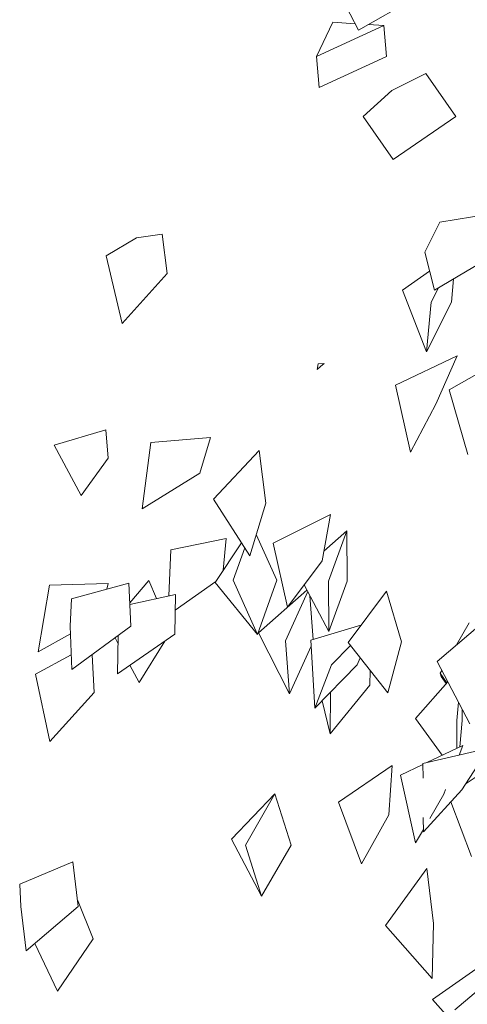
# Model space of a CAD drawing. Extents: x -25320 to 294860, y -9059 to 10983.
# Tile 13 of 58: x -21052 to -20161, y 6868 to 8828. Entities that reach past the tile are written whole.
import ezdxf

# ---------------------------------------------------------------- set-up
doc = ezdxf.new("R2010")
doc.units = 0
doc.header["$MEASUREMENT"] = 0
doc.layers.add('COUPE', color=7, linetype='Continuous', lineweight=0)

msp = doc.modelspace()

# ---------------------------------------------------------------- linework, layer by layer
at = {"layer": 'COUPE', "linetype": 'Continuous', "lineweight": 20}
for p, q in [((-20378, 8806.9), (-20414.1, 8877.7)), ((-20378, 8806.9), (-20253.8, 8877.7)), ((-20461.4, 8754.6), (-20428.7, 8823.1)), ((-20428.7, 8823.1), (-20384.7, 8820)), ((-20461.4, 8754.6), (-20327.6, 8816.1)), ((-20358.1, 8818.2), (-20327.6, 8816.1)), ((-20322.3, 8754.6), (-20327.6, 8816.1)), ((-20456.1, 8693.2), (-20461.4, 8754.6)), ((-20456.1, 8693.2), (-20322.3, 8754.6)), ((-20311.3, 8686.7), (-20243.5, 8721.1)), ((-20184.1, 8635.3), (-20243.5, 8721.1)), ((-20311.3, 8686.7), (-20368.4, 8635.3)), ((-20309, 8549.5), (-20368.4, 8635.3)), ((-20309, 8549.5), (-20184.1, 8635.3)), ((-20215.8, 8425.2), (-20118.3, 8440.6)), ((-20215.8, 8425.2), (-20246, 8365.2)), ((-20880.3, 8357.6), (-20819.6, 8393.9)), ((-20768.5, 8400.8), (-20819.6, 8393.9)), ((-20758.6, 8322.8), (-20768.5, 8400.8)), ((-20848.1, 8222.9), (-20880.3, 8357.6)), ((-20226.4, 8289.8), (-20246, 8365.2)), ((-20226.4, 8289.8), (-20098.7, 8365.2)), ((-20848.1, 8222.9), (-20758.6, 8322.8)), ((-20290.3, 8289.8), (-20236.2, 8327.6)), ((-20192.9, 8265.8), (-20188.4, 8312.2)), ((-20232.8, 8265.8), (-20218.4, 8294.5)), ((-20242.4, 8167), (-20290.3, 8289.8)), ((-20242.4, 8167), (-20232.8, 8265.8)), ((-20242.4, 8167), (-20192.9, 8265.8)), ((-20304.3, 8100.2), (-20181.1, 8158.7)), ((-20223.7, 8062.9), (-20181.1, 8158.7)), ((-20197.4, 8091.5), (-20081, 8156.8)), ((-20457.7, 8143.1), (-20460, 8131.6)), ((-20460, 8131.6), (-20453.2, 8137.4)), ((-20445.8, 8143.4), (-20457.7, 8143.1)), ((-20453.2, 8137.4), (-20445.8, 8143.4)), ((-20274.3, 7967), (-20304.3, 8100.2)), ((-20159.8, 7962.6), (-20197.4, 8091.5)), ((-20274.3, 7967), (-20223.7, 8062.9)), ((-20880.8, 8011.8), (-20983.5, 7981.3)), ((-20875.8, 7955.3), (-20880.8, 8011.8)), ((-20983.5, 7981.3), (-20929.8, 7880.9)), ((-20808.2, 7854.6), (-20790.9, 7986.1)), ((-20790.9, 7986.1), (-20672.6, 7996)), ((-20693.7, 7925.3), (-20672.6, 7996)), ((-20666.7, 7873.3), (-20575.3, 7970.6)), ((-20562.5, 7865.7), (-20575.3, 7970.6)), ((-20929.8, 7880.9), (-20875.8, 7955.3)), ((-20808.2, 7854.6), (-20693.7, 7925.3)), ((-20594, 7760.8), (-20666.7, 7873.3)), ((-20594, 7760.8), (-20562.5, 7865.7)), ((-20547.7, 7786), (-20433.6, 7842.8)), ((-20450.1, 7750.5), (-20433.6, 7842.8)), ((-20540.4, 7712.2), (-20581.2, 7803.4)), ((-20446.6, 7770.2), (-20400.7, 7810.6)), ((-20437.7, 7710.5), (-20400.7, 7810.6)), ((-20400.1, 7710.5), (-20400.7, 7810.6)), ((-20751.5, 7772.6), (-20641.3, 7795.2)), ((-20663, 7707.7), (-20610.9, 7786.9)), ((-20646.9, 7732.3), (-20641.3, 7795.2)), ((-20519.3, 7658.3), (-20547.7, 7786)), ((-20755.1, 7680.9), (-20751.5, 7772.6)), ((-20627, 7712.2), (-20604.3, 7776.7)), ((-20519.3, 7658.3), (-20450.1, 7750.5)), ((-21015.4, 7569.8), (-20992.6, 7702.3)), ((-20992.6, 7702.3), (-20875.9, 7705.7)), ((-20948.9, 7674.9), (-20834.7, 7706.6)), ((-20878.7, 7694.4), (-20875.9, 7705.7)), ((-20830.8, 7620.5), (-20834.7, 7706.6)), ((-20832.9, 7667.5), (-20795.2, 7711.7)), ((-20779.7, 7675.6), (-20795.2, 7711.7)), ((-20742.8, 7652.8), (-20661.8, 7709.5)), ((-20578.5, 7604.1), (-20663, 7707.7)), ((-20578.5, 7604.1), (-20627, 7712.2)), ((-20578.5, 7604.1), (-20540.4, 7712.2)), ((-20437.1, 7610.4), (-20485.8, 7702.9)), ((-20437.1, 7610.4), (-20437.7, 7710.5)), ((-20437.1, 7610.4), (-20400.1, 7710.5)), ((-20832.8, 7664), (-20742.3, 7683.7)), ((-20743.6, 7604.8), (-20742.3, 7683.7)), ((-20576.6, 7607.6), (-20480.3, 7692.5)), ((-20522.8, 7591.4), (-20478.7, 7689.5)), ((-20398.5, 7588.3), (-20322.1, 7690.5)), ((-20292.3, 7589.3), (-20322.1, 7690.5)), ((-20948.9, 7674.9), (-20952, 7620.5)), ((-20467.7, 7594.2), (-20474.3, 7681)), ((-20221.3, 7550.7), (-20114.8, 7641.7)), ((-20182.8, 7583.5), (-20157.7, 7627.4)), ((-21015.4, 7569.8), (-20951.3, 7605.2)), ((-20948.1, 7534.4), (-20952, 7620.5)), ((-20948.1, 7534.4), (-20830.8, 7620.5)), ((-20857.7, 7525.9), (-20743.6, 7604.8)), ((-20514.8, 7486), (-20576.6, 7607.6)), ((-20472.9, 7592.6), (-20372.8, 7622.7)), ((-20856.6, 7586.8), (-20862.3, 7597.4)), ((-20857.7, 7525.9), (-20856.4, 7601.7)), ((-20814.5, 7508.7), (-20763.5, 7591.1)), ((-20514.8, 7486), (-20522.8, 7591.4)), ((-20464.7, 7457.4), (-20472.9, 7592.6)), ((-20319.6, 7488.1), (-20398.5, 7588.3)), ((-20319.6, 7488.1), (-20292.3, 7589.3)), ((-20514.8, 7486), (-20472.2, 7580.8)), ((-20431.3, 7544), (-20393.9, 7582.3)), ((-21020.7, 7525.2), (-20949.4, 7563.8)), ((-20904.1, 7488.5), (-20908.2, 7563.7)), ((-20380.1, 7544), (-20374.7, 7558)), ((-20156.3, 7426.2), (-20221.3, 7550.7)), ((-20814.5, 7508.7), (-20833, 7543)), ((-20464.7, 7457.4), (-20431.3, 7544)), ((-20464.7, 7457.4), (-20380.1, 7544)), ((-20354.9, 7503.2), (-20354.7, 7532.7)), ((-20215.2, 7527), (-20211.9, 7532.8)), ((-20215.2, 7527), (-20213.5, 7520.5)), ((-20202, 7508.2), (-20215.2, 7527)), ((-20992.1, 7391.4), (-21020.7, 7525.2)), ((-20264.3, 7436.8), (-20200.2, 7510.3)), ((-20203.4, 7506.6), (-20213.5, 7520.5)), ((-20992.1, 7391.4), (-20904.1, 7488.5)), ((-20434.3, 7406.5), (-20354.9, 7503.2)), ((-20434.3, 7406.5), (-20433.8, 7489)), ((-20434.3, 7406.5), (-20450.2, 7472.2)), ((-20182.2, 7433), (-20178.8, 7469.4)), ((-20171.4, 7433), (-20171.5, 7455.5)), ((-20211, 7363.8), (-20264.3, 7436.8)), ((-20181.8, 7377.7), (-20182.2, 7433)), ((-20176.3, 7380.4), (-20171.4, 7433)), ((-20249.6, 7347.3), (-20118.2, 7378.1)), ((-20242, 7349.1), (-20170, 7383.4)), ((-20177.6, 7364.2), (-20170, 7383.4)), ((-20171.9, 7294.9), (-20118.2, 7378.1)), ((-20163.6, 7307.8), (-20090.3, 7356.4)), ((-20417.4, 7270.6), (-20310.5, 7343.3)), ((-20317.3, 7245.3), (-20310.5, 7343.3)), ((-20294.4, 7324.1), (-20249.5, 7345.5)), ((-20249.3, 7318.4), (-20249.6, 7347.3)), ((-20264, 7189.4), (-20294.4, 7324.1)), ((-20248.5, 7211.6), (-20171.9, 7294.9)), ((-20208.2, 7286.4), (-20204.4, 7295.8)), ((-20630.4, 7196.8), (-20544.3, 7286.8)), ((-20602.8, 7185.1), (-20544.3, 7286.8)), ((-20512, 7185.1), (-20544.3, 7286.8)), ((-20236, 7238.1), (-20208.2, 7286.4)), ((-20152.6, 7162.6), (-20193.7, 7271.2)), ((-20371.8, 7147.4), (-20417.4, 7270.6)), ((-20371.8, 7147.4), (-20317.3, 7245.3)), ((-20248.5, 7211.6), (-20248.7, 7240)), ((-20264, 7189.4), (-20248.5, 7216.3)), ((-20570.5, 7083.3), (-20630.4, 7196.8)), ((-20570.5, 7083.3), (-20602.8, 7185.1)), ((-20570.5, 7083.3), (-20512, 7185.1)), ((-21052.2, 7107.1), (-20946.6, 7151.6)), ((-20935.8, 7063), (-20946.6, 7151.6)), ((-20323.8, 7024.8), (-20241.8, 7138.5)), ((-20228.6, 7029.1), (-20241.8, 7138.5)), ((-21052.2, 7107.1), (-21049.8, 7063)), ((-20905.7, 6998.1), (-20937.4, 7076.3)), ((-21039, 6974.5), (-21049.8, 7063)), ((-21039, 6974.5), (-20935.8, 7063)), ((-20231.1, 6919.7), (-20323.8, 7024.8)), ((-20231.1, 6919.7), (-20228.6, 7029.1)), ((-20976.7, 6894.3), (-20905.7, 6998.1)), ((-20976.7, 6894.3), (-21021.7, 6989.3)), ((-20230.5, 6877.7), (-20107.6, 6963.7)), ((-20186.1, 6857.4), (-20091.6, 6936.8)), ((-20162.5, 6801.5), (-20230.5, 6877.7))]:
    msp.add_line(p, q, dxfattribs=at)

doc.saveas('drawing.dxf')
